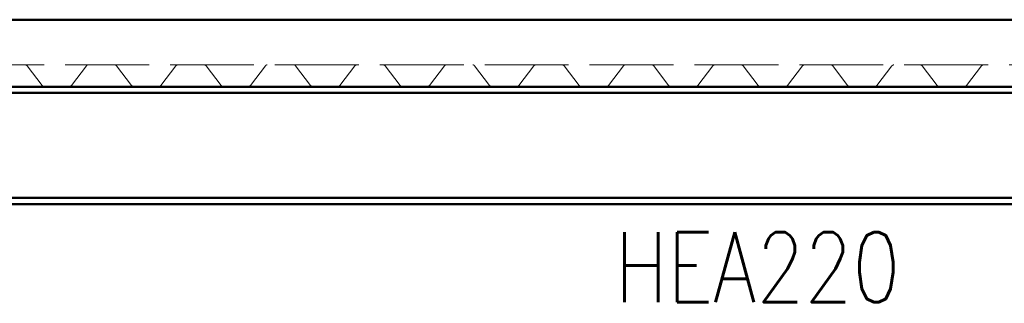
# Paper-space layout 'Layout1' of a CAD drawing. Extents: x -2 to 1243, y -36 to 596.
# Tile 48 of 132: x 98 to 133, y 451 to 461. Entities that reach past the tile are written whole.
import ezdxf

# ---------------------------------------------------------------- set-up
doc = ezdxf.new("R2010")
doc.units = 0
doc.linetypes.add('ACAD_ISO02W100', pattern=[15, 12, -3])
doc.linetypes.add('ACAD_ISO04W100', pattern=[30.5, 24, -3, 0.5, -3])
for name, color, linetype, lineweight in [('SS_2.ET-HALA_TaO-VESTAVBA_A1÷B2-P.NOSNIK', 172, 'CONTINUOUS', 50), ('SS_2.ET-HALA_TaO-VESTAVBA_A1÷B2-PODLAHA', 9, 'CONTINUOUS', 5), ('SS_2.ET-HALA_TaO-VESTAVBA_A1÷B2-PODLAHA_LEM', 102, 'CONTINUOUS', 50), ('SS_POPIS_PROFILU', 13, 'CONTINUOUS', 25)]:
    doc.layers.add(name, color=color, linetype=linetype, lineweight=lineweight)
doc.styles.add('romans.shx', font='romans.shx', dxfattribs={"height": 5})

psp = doc.layouts.get("Layout1")

# ---------------------------------------------------------------- linework, layer by layer
at = {"layer": 'SS_2.ET-HALA_TaO-VESTAVBA_A1÷B2-P.NOSNIK', "color": 7, "linetype": 'ACAD_ISO04W100', "ltscale": 0.25}
psp.add_line((71.0111, 458.3608), (184.6111, 458.3608), dxfattribs=at)
at = {"layer": 'SS_2.ET-HALA_TaO-VESTAVBA_A1÷B2-P.NOSNIK', "color": 1, "linetype": 'Continuous', "ltscale": 0.25}
for p, q in [((73.4111, 458.1408), (182.2111, 458.1408)), ((73.4111, 454.3808), (182.2111, 454.3808)), ((73.4111, 454.1608), (182.2111, 454.1608))]:
    psp.add_line(p, q, dxfattribs=at)
at = {"layer": 'SS_2.ET-HALA_TaO-VESTAVBA_A1÷B2-PODLAHA', "color": 9, "linetype": 'ACAD_ISO02W100', "ltscale": 0.25}
for p, q in [((387.9111, 459.1408), (68.8111, 459.1408)), ((98.5523, 459.1079), (99.0871, 458.4066)), ((100.1351, 458.4066), (100.6699, 459.1079)), ((101.7523, 459.1079), (102.2871, 458.4066)), ((103.3351, 458.4066), (103.8699, 459.1079)), ((104.9523, 459.1079), (105.4871, 458.4066)), ((106.5351, 458.4066), (107.0699, 459.1079)), ((108.1523, 459.1079), (108.6871, 458.4066)), ((109.7351, 458.4066), (110.2699, 459.1079)), ((111.3523, 459.1079), (111.8871, 458.4066)), ((112.9351, 458.4066), (113.4699, 459.1079)), ((114.5523, 459.1079), (115.0871, 458.4066)), ((116.1351, 458.4066), (116.6699, 459.1079)), ((117.7523, 459.1079), (118.2871, 458.4066)), ((119.3351, 458.4066), (119.8699, 459.1079)), ((120.9523, 459.1079), (121.4871, 458.4066)), ((122.5351, 458.4066), (123.0699, 459.1079)), ((124.1523, 459.1079), (124.6871, 458.4066)), ((125.7351, 458.4066), (126.2699, 459.1079)), ((127.3523, 459.1079), (127.8871, 458.4066)), ((128.9351, 458.4066), (129.4699, 459.1079)), ((130.5523, 459.1079), (131.0871, 458.4066)), ((132.1351, 458.4066), (132.6699, 459.1079)), ((99.135, 458.3823), (100.0872, 458.3823)), ((102.335, 458.3823), (103.2872, 458.3823)), ((105.535, 458.3823), (106.4872, 458.3823)), ((108.735, 458.3823), (109.6872, 458.3823)), ((111.935, 458.3823), (112.8872, 458.3823)), ((115.135, 458.3823), (116.0872, 458.3823)), ((118.335, 458.3823), (119.2872, 458.3823)), ((121.535, 458.3823), (122.4872, 458.3823)), ((124.735, 458.3823), (125.6872, 458.3823)), ((127.935, 458.3823), (128.8872, 458.3823)), ((131.135, 458.3823), (132.0872, 458.3823))]:
    psp.add_line(p, q, dxfattribs=at)
at = {"layer": 'SS_2.ET-HALA_TaO-VESTAVBA_A1÷B2-PODLAHA', "color": 9, "linetype": 'ACAD_ISO02W100', "ltscale": 0.25, "extrusion": (-2.81471e-12, 9.03128e-13, -1)}
for centre in [(-98.4872, 459.0601), (-104.8872, 459.0601)]:
    psp.add_arc(centre, 0.0807, 90.0343, 143.65467, dxfattribs=at)
at = {"layer": 'SS_2.ET-HALA_TaO-VESTAVBA_A1÷B2-PODLAHA', "color": 9, "linetype": 'ACAD_ISO02W100', "ltscale": 0.25, "extrusion": (9.85206e-13, -8.6132e-13, -1)}
for centre, start in [((-100.7364, 459.0573), 37.32739), ((-103.9364, 459.0573), 37.32742), ((-107.1364, 459.0573), 37.32743), ((-119.9364, 459.0573), 37.32743)]:
    psp.add_arc(centre, 0.0836, start, 88.98538, dxfattribs=at)
at = {"layer": 'SS_2.ET-HALA_TaO-VESTAVBA_A1÷B2-PODLAHA', "color": 9, "linetype": 'ACAD_ISO02W100', "ltscale": 0.25, "extrusion": (-3.18799e-12, 1.97012e-15, -1)}
for centre in [(-101.6872, 459.0601), (-120.8872, 459.0601)]:
    psp.add_arc(centre, 0.0807, 90.03431, 143.65467, dxfattribs=at)
at = {"layer": 'SS_2.ET-HALA_TaO-VESTAVBA_A1÷B2-PODLAHA', "color": 9, "linetype": 'ACAD_ISO02W100', "ltscale": 0.25, "extrusion": (-2.81471e-12, 9.03129e-13, -1)}
psp.add_arc((-108.0872, 459.0601), 0.0807, 90.03431, 143.65467, dxfattribs=at)
at = {"layer": 'SS_2.ET-HALA_TaO-VESTAVBA_A1÷B2-PODLAHA', "color": 9, "linetype": 'ACAD_ISO02W100', "ltscale": 0.25, "extrusion": (1.64201e-12, -1.43557e-12, -1)}
for centre, start in [((-110.3364, 459.0573), 37.32743), ((-123.1364, 459.0573), 37.32742)]:
    psp.add_arc(centre, 0.0836, start, 88.98538, dxfattribs=at)
at = {"layer": 'SS_2.ET-HALA_TaO-VESTAVBA_A1÷B2-PODLAHA', "color": 9, "linetype": 'ACAD_ISO02W100', "ltscale": 0.25, "extrusion": (-3.00135e-12, 4.52549e-13, -1)}
for centre, start in [((-111.2872, 459.0601), 90.0343), ((-114.4872, 459.0601), 90.03431), ((-124.0872, 459.0601), 90.0343), ((-127.2872, 459.0601), 90.03431), ((-130.4872, 459.0601), 90.0343)]:
    psp.add_arc(centre, 0.0807, start, 143.65467, dxfattribs=at)
at = {"layer": 'SS_2.ET-HALA_TaO-VESTAVBA_A1÷B2-PODLAHA', "color": 9, "linetype": 'ACAD_ISO02W100', "ltscale": 0.25, "extrusion": (1.31361e-12, -1.14845e-12, -1)}
for centre, start in [((-113.5364, 459.0573), 37.3274), ((-116.7364, 459.0573), 37.32742), ((-129.5364, 459.0573), 37.32742), ((-132.7364, 459.0573), 37.32743)]:
    psp.add_arc(centre, 0.0836, start, 88.98538, dxfattribs=at)
at = {"layer": 'SS_2.ET-HALA_TaO-VESTAVBA_A1÷B2-PODLAHA', "color": 9, "linetype": 'ACAD_ISO02W100', "ltscale": 0.25, "extrusion": (-3.18799e-12, 1.96967e-15, -1)}
psp.add_arc((-117.6872, 459.0601), 0.0807, 90.0343, 143.65467, dxfattribs=at)
at = {"layer": 'SS_2.ET-HALA_TaO-VESTAVBA_A1÷B2-PODLAHA', "color": 9, "linetype": 'ACAD_ISO02W100', "ltscale": 0.25, "extrusion": (1.97041e-12, -1.7227e-12, -1)}
psp.add_arc((-126.3364, 459.0573), 0.0836, 37.3274, 88.98538, dxfattribs=at)
at = {"layer": 'SS_2.ET-HALA_TaO-VESTAVBA_A1÷B2-PODLAHA', "color": 9, "linetype": 'ACAD_ISO02W100', "ltscale": 0.25}
for centre, radius, start, end in [((99.1362, 458.444), 0.0617, 217.3274, 268.85395), ((100.0872, 458.4415), 0.0593, 270, 323.81866), ((102.3362, 458.444), 0.0617, 217.3274, 268.85395), ((103.2872, 458.4415), 0.0593, 270, 323.81866), ((105.5362, 458.444), 0.0617, 217.3274, 268.85395), ((106.4862, 458.4436), 0.0613, 270.98235, 322.8363), ((108.7362, 458.444), 0.0617, 217.3274, 268.85395), ((109.6872, 458.4415), 0.0593, 270, 323.81866), ((111.9362, 458.444), 0.0617, 217.3274, 268.85395), ((112.8872, 458.4415), 0.0593, 270.00002, 323.81866), ((115.1362, 458.444), 0.0617, 217.3274, 268.85395), ((116.0872, 458.4415), 0.0593, 270.00002, 323.81866), ((118.3362, 458.444), 0.0617, 217.3274, 268.85395), ((119.2862, 458.4436), 0.0613, 270.98235, 322.8363), ((121.5362, 458.444), 0.0617, 217.3274, 268.85395), ((122.4872, 458.4415), 0.0593, 270.00002, 323.81866), ((124.7362, 458.444), 0.0617, 217.3274, 268.85395), ((125.6872, 458.4415), 0.0593, 270.00002, 323.81866), ((127.9362, 458.444), 0.0617, 217.3274, 268.85395), ((128.8872, 458.4415), 0.0593, 270.00002, 323.81866), ((131.1362, 458.444), 0.0617, 217.3274, 268.85395), ((132.0862, 458.4436), 0.0613, 270.98235, 322.8363)]:
    psp.add_arc(centre, radius, start, end, dxfattribs=at)
at = {"layer": 'SS_2.ET-HALA_TaO-VESTAVBA_A1÷B2-PODLAHA_LEM', "color": 1, "linetype": 'Continuous', "ltscale": 0.25}
for p, q in [((184.6111, 460.7608), (68.6111, 460.7608)), ((182.2111, 458.3608), (73.4111, 458.3608))]:
    psp.add_line(p, q, dxfattribs=at)
at = {"layer": 'SS_2.ET-HALA_TaO-VESTAVBA_A1÷B2-PODLAHA_LEM', "color": 7, "linetype": 'ACAD_ISO04W100', "ltscale": 0.25}
psp.add_line((184.6111, 458.3608), (68.6111, 458.3608), dxfattribs=at)

# ---------------------------------------------------------------- texts
at = {"layer": 'SS_POPIS_PROFILU', "color": 13, "style": 'romans.shx', "width": 0.8}
psp.add_text('HEA220', height=2.5, dxfattribs=at).set_placement((119.5671, 450.6508))

doc.saveas('drawing.dxf')
